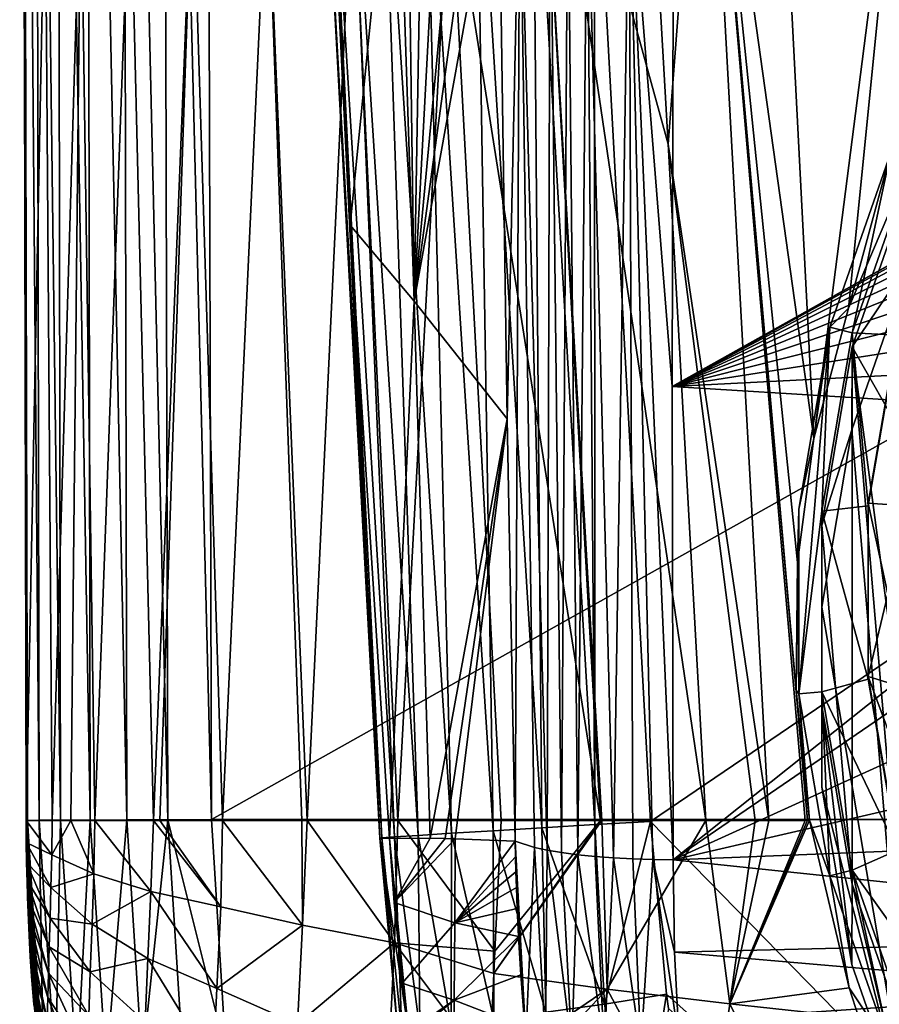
# Model space of a CAD drawing. Header units: metres. Extents: x -105 to 105, y -117 to 62.
# Tile 10 of 256: x -21 to -11, y -98 to -87. Entities that reach past the tile are written whole.
import ezdxf

# ---------------------------------------------------------------- set-up
doc = ezdxf.new("R2010")
doc.units = ezdxf.units.M
doc.layers.add('solid_509432_AD150_SW0001', color=7, linetype='CONTINUOUS')
doc.layers.add('solid_509432_AD150_SW0001_01', color=7, linetype='CONTINUOUS')

msp = doc.modelspace()

# ---------------------------------------------------------------- linework, layer by layer
at = {"layer": 'solid_509432_AD150_SW0001'}
for points in [[(-20.553587, -75.223312, 15.57091), (-20.586266, -75.236336, 15.111692), (-20.501663, -96.089455, 15.50128)], [(-20.553587, -75.223312, 15.57091), (-20.375988, -96.088249, 15.956276), (-20.4167, -75.222595, 16.010487)], [(-20.553587, -75.223312, 15.57091), (-20.501663, -96.089455, 15.50128), (-20.375988, -96.088249, 15.956276)], [(-20.4167, -75.222595, 16.010487), (-20.147142, -96.087173, 16.36919), (-20.182926, -75.221359, 16.407114)], [(-20.4167, -75.222595, 16.010487), (-20.375988, -96.088249, 15.956276), (-20.147142, -96.087173, 16.36919)], [(-20.182926, -75.221359, 16.407114), (-19.827883, -96.085884, 16.716967), (-19.864649, -75.219681, 16.739777)], [(-20.182926, -75.221359, 16.407114), (-20.147142, -96.087173, 16.36919), (-19.827883, -96.085884, 16.716967)], [(-19.864649, -75.219681, 16.739777), (-19.435991, -96.084549, 16.980221), (-19.478737, -75.217644, 16.990843)], [(-19.864649, -75.219681, 16.739777), (-19.827883, -96.085884, 16.716967), (-19.435991, -96.084549, 16.980221)], [(-19.478737, -75.217644, 16.990843), (-18.993311, -96.083244, 17.144279), (-19.045641, -75.215363, 17.147009)], [(-19.478737, -75.217644, 16.990843), (-19.435991, -96.084549, 16.980221), (-18.993311, -96.083244, 17.144279)], [(-19.045641, -75.215363, 17.147009), (-18.524509, -96.082024, 17.200001), (-18.577246, -77.482422, 17.200001)], [(-19.045641, -75.215363, 17.147009), (-18.993311, -96.083244, 17.144279), (-18.524509, -96.082024, 17.200001)], [(-20.501663, -96.089455, 15.50128), (-20.586266, -75.236336, 15.111692), (-20.585068, -75.458267, 15.110991)], [(-20.501663, -96.089455, 15.50128), (-20.585068, -75.458267, 15.110991), (-20.540806, -85.739471, 15.074918)], [(-14.037505, -81.372719, -4.69727), (-13.61407, -88.814812, -3.956072), (-15.045014, -83.603821, -2.890023)], [(-13.213163, -83.60778, -5.308369), (-13.61407, -88.814812, -3.956072), (-14.037505, -81.372719, -4.69727)], [(-15.045014, -83.603821, -2.890023), (-14.339569, -96.089996, -1.680412), (-15.961413, -85.802399, -0.915654)], [(-15.045014, -83.603821, -2.890023), (-13.20595, -96.090149, -3.146341), (-14.325008, -96.089996, -1.70111)], [(-13.61407, -88.814812, -3.956072), (-13.20595, -96.090149, -3.146341), (-15.045014, -83.603821, -2.890023)], [(-15.045014, -83.603821, -2.890023), (-14.325008, -96.089996, -1.70111), (-14.339569, -96.089996, -1.680412)], [(-13.213163, -83.60778, -5.308369), (-12.529078, -96.089996, -3.894863), (-13.61407, -88.814812, -3.956072)], [(-13.213163, -83.60778, -5.308369), (-12.116016, -96.088875, -4.313594), (-12.139328, -96.090004, -4.29051)], [(-12.237126, -94.687988, -4.444742), (-12.116016, -96.088875, -4.313594), (-13.213163, -83.60778, -5.308369)], [(-13.213163, -83.60778, -5.308369), (-12.139328, -96.090004, -4.29051), (-12.529078, -96.089996, -3.894863)], [(-13.213163, -83.60778, -5.308369), (-12.39123, -85.297821, -5.888096), (-12.047122, -91.982277, -5.103366)], [(-12.221419, -93.314217, -4.702825), (-13.213163, -83.60778, -5.308369), (-12.047122, -91.982277, -5.103366)], [(-12.221419, -93.314217, -4.702825), (-12.237126, -94.687988, -4.444742), (-13.213163, -83.60778, -5.308369)], [(-10.984133, -83.69445, -7.372534), (-12.047122, -91.982277, -5.103366), (-12.39123, -85.297821, -5.888096)], [(-11.675047, -90.578789, -5.684936), (-12.047122, -91.982277, -5.103366), (-10.984133, -83.69445, -7.372534)], [(-11.064455, -89.148354, -6.441556), (-11.675047, -90.578789, -5.684936), (-10.984133, -83.69445, -7.372534)], [(-16.537998, -84.702751, 7.310796), (-17.257891, -85.208656, 10.310351), (-17.032469, -89.684105, 10.246746)], [(-16.345411, -90.503235, 7.895568), (-16.537998, -84.702751, 7.310796), (-17.032469, -89.684105, 10.246746)], [(-16.345411, -90.503235, 7.895568), (-16.42384, -84.880257, 6.961507), (-16.537998, -84.702751, 7.310796)], [(-15.493311, -96.201378, 13.360885), (-16.230007, -84.778549, 13.25208), (-15.680313, -84.755074, 13.606941)], [(-14.972982, -96.169876, 13.666773), (-15.680313, -84.755074, 13.606941), (-15.066791, -84.729057, 13.833998)], [(-14.972982, -96.169876, 13.666773), (-15.493311, -96.201378, 13.360885), (-15.680313, -84.755074, 13.606941)], [(-14.401991, -96.135704, 13.861966), (-15.066791, -84.729057, 13.833998), (-14.404445, -85.035896, 13.922807)], [(-14.401991, -96.135704, 13.861966), (-14.972982, -96.169876, 13.666773), (-15.066791, -84.729057, 13.833998)], [(-16.693569, -96.277519, 11.33454), (-17.337196, -84.82756, 10.965287), (-17.256792, -84.823471, 11.615026)], [(-16.712233, -96.281815, 10.731438), (-17.257891, -85.208656, 10.310351), (-17.337196, -84.82756, 10.965287)], [(-16.693569, -96.277519, 11.33454), (-16.712233, -96.281815, 10.731438), (-17.337196, -84.82756, 10.965287)], [(-16.554399, -96.26796, 11.922535), (-17.256792, -84.823471, 11.615026), (-17.037474, -84.813583, 12.231826)], [(-16.554399, -96.26796, 11.922535), (-16.693569, -96.277519, 11.33454), (-17.256792, -84.823471, 11.615026)], [(-16.30039, -96.251495, 12.470699), (-17.037474, -84.813583, 12.231826), (-16.689692, -84.79837, 12.786314)], [(-16.30039, -96.251495, 12.470699), (-16.554399, -96.26796, 11.922535), (-17.037474, -84.813583, 12.231826)], [(-15.941851, -96.228912, 12.956722), (-16.689692, -84.79837, 12.786314), (-16.230007, -84.778549, 13.25208)], [(-15.941851, -96.228912, 12.956722), (-16.30039, -96.251495, 12.470699), (-16.689692, -84.79837, 12.786314)], [(-15.493311, -96.201378, 13.360885), (-15.941851, -96.228912, 12.956722), (-16.230007, -84.778549, 13.25208)], [(-16.345411, -90.503235, 7.895568), (-16.250858, -85.094521, 6.448054), (-16.42384, -84.880257, 6.961507)], [(0, -86.724808, 14.3), (-13.803509, -96.100266, 13.938542), (-14.404445, -85.035896, 13.922807)], [(-14.401991, -96.135704, 13.861966), (-14.404445, -85.035896, 13.922807), (-13.803509, -96.100266, 13.938542)], [(-16.345411, -90.503235, 7.895568), (-16.064289, -85.264275, 5.913379), (-16.250858, -85.094521, 6.448054)], [(-16.712233, -96.281815, 10.731438), (-17.032469, -89.684105, 10.246746), (-17.257891, -85.208656, 10.310351)], [(-16.345411, -90.503235, 7.895568), (-15.865067, -85.387039, 5.361509), (-16.064289, -85.264275, 5.913379)], [(-16.345411, -90.503235, 7.895568), (-15.65515, -85.460556, 4.797898), (-15.865067, -85.387039, 5.361509)], [(-16.345411, -90.503235, 7.895568), (-15.437378, -85.483215, 4.229183), (-15.65515, -85.460556, 4.797898)], [(-16.345411, -90.503235, 7.895568), (-15.345352, -91.768074, 5.359653), (-15.437378, -85.483215, 4.229183)], [(-15.20666, -85.534195, 3.803118), (-15.437378, -85.483215, 4.229183), (-15.345352, -91.768074, 5.359653)], [(-15.20666, -85.534195, 3.803118), (-15.345352, -91.768074, 5.359653), (-15.257421, -96.312363, 6.182666)], [(-15.20666, -85.534195, 3.803118), (-15.257421, -96.312363, 6.182666), (-15.050885, -96.38047, 5.81534)], [(-15.20666, -85.534195, 3.803118), (-15.050885, -96.38047, 5.81534), (-14.913863, -96.409859, 5.64775)], [(-14.882338, -85.574936, 3.440921), (-15.20666, -85.534195, 3.803118), (-14.913863, -96.409859, 5.64775)], [(-14.882338, -85.574936, 3.440921), (-14.913863, -96.409859, 5.64775), (-14.758024, -96.436249, 5.49669)], [(-14.692372, -85.590874, 3.291714), (-14.882338, -85.574936, 3.440921), (-14.758024, -96.436249, 5.49669)], [(-14.692372, -85.590874, 3.291714), (-14.758024, -96.436249, 5.49669), (-14.585498, -96.459259, 5.364278)], [(-14.484109, -85.604004, 3.164168), (-14.692372, -85.590874, 3.291714), (-14.585498, -96.459259, 5.364278)], [(-14.484109, -85.604004, 3.164168), (-14.585498, -96.459259, 5.364278), (-14.398626, -96.478577, 5.252326)], [(-14.484109, -85.604004, 3.164168), (-14.398626, -96.478577, 5.252326), (-14.199904, -96.493958, 5.162329)], [(-14.033293, -85.621147, 2.986749), (-14.484109, -85.604004, 3.164168), (-14.199904, -96.493958, 5.162329)], [(-20.538742, -86.383774, 15.072433), (-20.311642, -85.706978, 12.693085), (-20.518047, -96.090012, 15.031789)], [(-20.311642, -85.706978, 12.693085), (-20.236242, -96.089996, 12.81924), (-20.518047, -96.090012, 15.031789)], [(-19.927584, -85.710289, 10.316979), (-20.236242, -96.089996, 12.81924), (-20.311642, -85.706978, 12.693085)], [(-19.927584, -85.710289, 10.316979), (-20.036516, -96.089996, 11.744975), (-20.236242, -96.089996, 12.81924)], [(-19.927584, -85.710289, 10.316979), (-19.77836, -96.089996, 10.593157), (-20.036516, -96.089996, 11.744975)], [(-19.396835, -85.713547, 7.963664), (-19.77836, -96.089996, 10.593157), (-19.927584, -85.710289, 10.316979)], [(-14.033293, -85.621147, 2.986749), (-14.199904, -96.493958, 5.162329), (-13.991979, -96.50518, 5.095483)], [(-14.033293, -85.621147, 2.986749), (-13.559726, -96.514633, 5.034499), (-13.570243, -91.42173, 4.044819)], [(-14.033293, -85.621147, 2.986749), (-13.777633, -96.5121, 5.052683), (-13.559726, -96.514633, 5.034499)], [(-14.033293, -85.621147, 2.986749), (-13.570243, -91.42173, 4.044819), (-13.554773, -85.62616, 2.917862)], [(-14.033293, -85.621147, 2.986749), (-13.991979, -96.50518, 5.095483), (-13.777633, -96.5121, 5.052683)], [(-13.554773, -85.62616, 2.917862), (-13.570243, -91.42173, 4.044819), (-3.569091, -85.812988, 2.6878)], [(-20.501663, -96.089455, 15.50128), (-20.540806, -85.739471, 15.074918), (-20.538742, -86.383774, 15.072433)], [(-19.396835, -85.713547, 7.963664), (-19.14897, -96.089996, 8.349162), (-19.77836, -96.089996, 10.593157)], [(-18.72703, -85.716743, 5.649048), (-19.14897, -96.089996, 8.349162), (-19.396835, -85.713547, 7.963664)], [(-18.72703, -85.716743, 5.649048), (-19.078514, -96.089996, 8.12934), (-19.14897, -96.089996, 8.349162)], [(-18.72703, -85.716743, 5.649048), (-18.403667, -96.089996, 6.225033), (-19.078514, -96.089996, 8.12934)], [(-17.92643, -85.719849, 3.387864), (-18.403667, -96.089996, 6.225033), (-18.72703, -85.716743, 5.649048)], [(-17.92643, -85.719849, 3.387864), (-17.552036, -96.089996, 4.180259), (-18.403667, -96.089996, 6.225033)], [(-17.92643, -85.719849, 3.387864), (-17.494476, -96.089996, 4.05242), (-17.552036, -96.089996, 4.180259)], [(-17.003551, -85.722847, 1.193771), (-17.494476, -96.089996, 4.05242), (-17.92643, -85.719849, 3.387864)], [(-17.003551, -85.722847, 1.193771), (-16.521551, -96.089996, 2.038469), (-17.494476, -96.089996, 4.05242)], [(-15.961413, -85.802399, -0.915654), (-16.521551, -96.089996, 2.038469), (-17.003551, -85.722847, 1.193771)], [(-15.961413, -85.802399, -0.915654), (-15.41, -96.089996, 0), (-16.521551, -96.089996, 2.038469)], [(-15.961413, -85.802399, -0.915654), (-14.339569, -96.089996, -1.680412), (-15.41, -96.089996, 0)], [(-13.570243, -91.42173, 4.044819), (-4.166988, -86.15667, 2.770554), (-3.569091, -85.812988, 2.6878)], [(-13.570243, -91.42173, 4.044819), (-4.73062, -86.552116, 2.862456), (-4.166988, -86.15667, 2.770554)], [(-20.501663, -96.089455, 15.50128), (-20.538742, -86.383774, 15.072433), (-20.518047, -96.090012, 15.031789)], [(-13.570243, -91.42173, 4.044819), (-5.255723, -86.99617, 2.962779), (-4.73062, -86.552116, 2.862456)], [(0, -86.724808, 14.3), (0, -110.232567, 14.3), (-13.803509, -96.100266, 13.938542)], [(-13.570243, -91.42173, 4.044819), (-5.737248, -87.484619, 3.070569), (-5.255723, -86.99617, 2.962779)], [(-13.570243, -91.42173, 4.044819), (-6.171849, -88.014099, 3.185084), (-5.737248, -87.484619, 3.070569)], [(-13.570243, -91.42173, 4.044819), (-6.555947, -88.580002, 3.305329), (-6.171849, -88.014099, 3.185084)], [(-13.570243, -91.42173, 4.044819), (-6.886197, -89.17765, 3.430311), (-6.555947, -88.580002, 3.305329)], [(-13.61407, -88.814812, -3.956072), (-12.529078, -96.089996, -3.894863), (-12.677906, -96.089996, -3.737025)], [(-13.61407, -88.814812, -3.956072), (-12.677906, -96.089996, -3.737025), (-13.20595, -96.090149, -3.146341)], [(-11.218225, -88.903152, -3.41583), (-11.875161, -90.781593, -3.050699), (-11.675047, -90.578789, -5.684936)], [(-11.632822, -90.841881, -3.03898), (-11.875161, -90.781593, -3.050699), (-11.218225, -88.903152, -3.41583)], [(-11.218225, -88.903152, -3.41583), (-11.675047, -90.578789, -5.684936), (-11.064455, -89.148354, -6.441556)], [(-10.989248, -89.001663, -3.396683), (-11.632822, -90.841881, -3.03898), (-11.218225, -88.903152, -3.41583)], [(-11.148109, -90.866913, -2.524756), (-11.632822, -90.841881, -3.03898), (-10.989248, -89.001663, -3.396683)], [(-13.570243, -91.42173, 4.044819), (-7.160326, -89.802841, 3.559148), (-6.886197, -89.17765, 3.430311)], [(-10.989263, -89.154335, -4.181978), (-11.632832, -90.994568, -3.824274), (-11.079106, -91.968613, -3.634939)], [(-11, -90.05616, -8.692779), (-11.632832, -90.994568, -3.824274), (-10.989263, -89.154335, -4.181978)], [(-16.712233, -96.281815, 10.731438), (-16.610828, -96.282997, 10.142673), (-17.032469, -89.684105, 10.246746)], [(-16.345411, -90.503235, 7.895568), (-17.032469, -89.684105, 10.246746), (-16.610828, -96.282997, 10.142673)], [(-13.570243, -91.42173, 4.044819), (-7.375786, -90.449646, 3.690622), (-7.160326, -89.802841, 3.559148)], [(-11.636713, -91.887367, -8.336827), (-11.632832, -90.994568, -3.824274), (-11, -90.05616, -8.692779)], [(-11, -99.471596, -6.862603), (-11.636713, -91.887367, -8.336827), (-11, -90.05616, -8.692779)], [(-13.570243, -91.42173, 4.044819), (-7.530797, -91.113152, 3.823729), (-7.375786, -90.449646, 3.690622)], [(-16.345411, -90.503235, 7.895568), (-16.610828, -96.282997, 10.142673), (-16.172905, -96.28289, 8.676182)], [(-16.345411, -90.503235, 7.895568), (-16.172905, -96.28289, 8.676182), (-15.345352, -91.768074, 5.359653)], [(-11.875161, -90.781593, -3.050699), (-12.047122, -91.982277, -5.103366), (-11.675047, -90.578789, -5.684936)], [(-11.875161, -90.781593, -3.050699), (-12.208156, -92.740463, -2.669933), (-12.047122, -91.982277, -5.103366)], [(-11.875161, -90.781593, -3.050699), (-12.208156, -94.726555, -2.283875), (-12.208156, -92.740463, -2.669933)], [(-11.959011, -92.760742, -2.665991), (-12.208156, -94.726555, -2.283875), (-11.875161, -90.781593, -3.050699)], [(-11.632822, -90.841881, -3.03898), (-11.959011, -92.760742, -2.665991), (-11.875161, -90.781593, -3.050699)], [(-11.460716, -92.705833, -2.167306), (-11.959011, -92.760742, -2.665991), (-11.632822, -90.841881, -3.03898)], [(-11.460716, -92.705833, -2.167306), (-11.632822, -90.841881, -3.03898), (-11.148109, -90.866913, -2.524756)], [(-11.148103, -90.838264, -2.377516), (-11.460722, -92.677269, -2.020051), (-11.148109, -90.866913, -2.524756)], [(-11.207184, -92.694626, -2.271357), (-11.460722, -92.677269, -2.020051), (-11.148103, -90.838264, -2.377516)], [(-11.460722, -92.677269, -2.020051), (-11.460716, -92.705833, -2.167306), (-11.148109, -90.866913, -2.524756)], [(-11.632832, -90.994568, -3.824274), (-11.959018, -92.913452, -3.45128), (-11.632831, -96.777748, -2.700138)], [(-11.636713, -91.887367, -8.336827), (-11.959018, -92.913452, -3.45128), (-11.632832, -90.994568, -3.824274)], [(-11.632832, -90.994568, -3.824274), (-11.25, -93.886154, -3.262206), (-11.079106, -91.968613, -3.634939)], [(-11.632832, -90.994568, -3.824274), (-10.989261, -98.617981, -2.342433), (-11.25, -93.886154, -3.262206)], [(-11.632832, -90.994568, -3.824274), (-11.632831, -96.777748, -2.700138), (-10.989261, -98.617981, -2.342433)], [(-13.570243, -91.42173, 4.044819), (-7.62436, -91.788414, 3.957484), (-7.530797, -91.113152, 3.823729)], [(-13.570243, -91.42173, 4.044819), (-13.559726, -96.514633, 5.034499), (-7.62436, -91.788414, 3.957484)], [(-15.345352, -91.768074, 5.359653), (-16.172905, -96.28289, 8.676182), (-16.010284, -96.285973, 8.186768)], [(-15.345352, -91.768074, 5.359653), (-16.010284, -96.285973, 8.186768), (-15.902508, -96.288673, 7.875089)], [(-15.345352, -91.768074, 5.359653), (-15.902508, -96.288673, 7.875089), (-15.257421, -96.312363, 6.182666)], [(-13.559726, -96.514633, 5.034499), (-7.655401, -92.466972, 4.090209), (-7.62436, -91.788414, 3.957484)], [(-11.959449, -93.796318, -7.965765), (-11.959018, -92.913452, -3.45128), (-11.636713, -91.887367, -8.336827)], [(-11, -99.471596, -6.862603), (-11.959449, -93.796318, -7.965765), (-11.636713, -91.887367, -8.336827)], [(-12.208156, -92.740463, -2.669933), (-12.221419, -93.314217, -4.702825), (-12.047122, -91.982277, -5.103366)], [(-13.559726, -96.514633, 5.034499), (-7.539588, -93.77375, 4.341133), (-7.655401, -92.466972, 4.090209)], [(-11.460722, -92.677269, -2.020051), (-11.460722, -94.541695, -1.657642), (-11.460716, -92.705833, -2.167306)], [(-11.25, -93.657188, -2.084253), (-11.460722, -94.541695, -1.657642), (-11.460722, -92.677269, -2.020051)], [(-11.207184, -92.694626, -2.271357), (-11.25, -93.657188, -2.084253), (-11.460722, -92.677269, -2.020051)], [(-12.208156, -92.740463, -2.669933), (-12.208156, -94.726555, -2.283875), (-12.221419, -93.314217, -4.702825)], [(-11.959011, -92.760742, -2.665991), (-11.959011, -94.706276, -2.287817), (-12.208156, -94.726555, -2.283875)], [(-11.460716, -94.570381, -1.804875), (-11.959011, -92.760742, -2.665991), (-11.460716, -92.705833, -2.167306)], [(-11.460716, -94.570381, -1.804875), (-11.959011, -94.706276, -2.287817), (-11.959011, -92.760742, -2.665991)], [(-11.460722, -94.541695, -1.657642), (-11.460716, -94.570381, -1.804875), (-11.460716, -92.705833, -2.167306)], [(-11.959449, -95.73143, -7.589617), (-11.959018, -94.858856, -3.073133), (-11.959018, -92.913452, -3.45128)], [(-11.959449, -95.73143, -7.589617), (-11.959018, -92.913452, -3.45128), (-11.959449, -93.796318, -7.965765)], [(-11.959018, -92.913452, -3.45128), (-11.959018, -94.858856, -3.073133), (-11.632831, -96.777748, -2.700138)], [(-12.208156, -94.726555, -2.283875), (-12.237126, -94.687988, -4.444742), (-12.221419, -93.314217, -4.702825)], [(-11.25, -93.657188, -2.084253), (-11.207184, -94.619751, -1.89715), (-11.460722, -94.541695, -1.657642)], [(-13.559726, -96.514633, 5.034499), (-7.194903, -95.044136, 4.578875), (-7.539588, -93.77375, 4.341133)], [(-11, -99.471596, -6.862603), (-11.959449, -95.73143, -7.589617), (-11.959449, -93.796318, -7.965765)], [(-11.148109, -96.409294, -1.447426), (-11.959011, -94.706276, -2.287817), (-11.460716, -94.570381, -1.804875)], [(-11.460722, -94.541695, -1.657642), (-11.148103, -96.380699, -1.300177), (-11.460716, -94.570381, -1.804875)], [(-11.079108, -95.574722, -1.711523), (-11.148103, -96.380699, -1.300177), (-11.460722, -94.541695, -1.657642)], [(-11.207184, -94.619751, -1.89715), (-11.079108, -95.574722, -1.711523), (-11.460722, -94.541695, -1.657642)], [(-11.148103, -96.380699, -1.300177), (-11.148109, -96.409294, -1.447426), (-11.460716, -94.570381, -1.804875)], [(-12.237126, -94.687988, -4.444742), (-12.092803, -96.087761, -4.336493), (-12.116016, -96.088875, -4.313594)], [(-12.208156, -94.726555, -2.283875), (-12.092803, -96.087761, -4.336493), (-12.237126, -94.687988, -4.444742)], [(-11.959011, -94.706276, -2.287817), (-11.875161, -96.685425, -1.90311), (-12.208156, -94.726555, -2.283875)], [(-11.959011, -94.706276, -2.287817), (-11.632822, -96.625137, -1.914829), (-11.875161, -96.685425, -1.90311)], [(-11.148109, -96.409294, -1.447426), (-11.632822, -96.625137, -1.914829), (-11.959011, -94.706276, -2.287817)], [(-12.208156, -94.726555, -2.283875), (-11.875161, -96.685425, -1.90311), (-12.092803, -96.087761, -4.336493)], [(-11.636713, -97.640388, -7.218554), (-11.959018, -94.858856, -3.073133), (-11.959449, -95.73143, -7.589617)], [(-11.636713, -97.640388, -7.218554), (-11.632831, -96.777748, -2.700138), (-11.959018, -94.858856, -3.073133)], [(-13.559726, -96.514633, 5.034499), (-6.631627, -96.238182, 4.795949), (-7.194903, -95.044136, 4.578875)], [(-11, -99.471596, -6.862603), (-11.636713, -97.640388, -7.218554), (-11.959449, -95.73143, -7.589617)], [(-20.501663, -96.089455, 15.50128), (-20.518047, -96.090012, 15.031789), (-20.348511, -98.837517, 15.048709)], [(-20.236242, -96.089996, 12.81924), (-20.24226, -96.459984, 12.881015), (-20.518047, -96.090012, 15.031789)], [(-20.472094, -97.554703, 15.032471), (-20.518047, -96.090012, 15.031789), (-20.515547, -96.327072, 15.029744)], [(-20.24226, -96.459984, 12.881015), (-20.515547, -96.327072, 15.029744), (-20.518047, -96.090012, 15.031789)], [(-20.457745, -97.765991, 15.035388), (-20.518047, -96.090012, 15.031789), (-20.472094, -97.554703, 15.032471)], [(-20.43302, -98.069214, 15.039653), (-20.518047, -96.090012, 15.031789), (-20.457745, -97.765991, 15.035388)], [(-20.404018, -98.366531, 15.04358), (-20.518047, -96.090012, 15.031789), (-20.43302, -98.069214, 15.039653)], [(-20.369926, -98.667206, 15.047009), (-20.518047, -96.090012, 15.031789), (-20.404018, -98.366531, 15.04358)], [(-20.348511, -98.837517, 15.048709), (-20.518047, -96.090012, 15.031789), (-20.369926, -98.667206, 15.047009)], [(-20.328712, -98.837372, 15.517607), (-20.375988, -96.088249, 15.956276), (-20.501663, -96.089455, 15.50128)], [(-20.328712, -98.837372, 15.517607), (-20.501663, -96.089455, 15.50128), (-20.348511, -98.837517, 15.048709)], [(-20.201406, -98.820686, 15.969059), (-20.147142, -96.087173, 16.36919), (-20.375988, -96.088249, 15.956276)], [(-20.328712, -98.837372, 15.517607), (-20.201406, -98.820686, 15.969059), (-20.375988, -96.088249, 15.956276)], [(-20.036516, -96.089996, 11.744975), (-20.24226, -96.459984, 12.881015), (-20.236242, -96.089996, 12.81924)], [(-20.036516, -96.089996, 11.744975), (-19.789015, -96.664726, 10.701658), (-20.24226, -96.459984, 12.881015)], [(-20.201406, -98.820686, 15.969059), (-19.973282, -98.790794, 16.378157), (-20.147142, -96.087173, 16.36919)], [(-19.973282, -98.790794, 16.378157), (-19.827883, -96.085884, 16.716967), (-20.147142, -96.087173, 16.36919)], [(-20.036516, -96.089996, 11.744975), (-19.77836, -96.089996, 10.593157), (-19.789015, -96.664726, 10.701658)], [(-19.973282, -98.790794, 16.378157), (-19.656906, -98.749336, 16.722368), (-19.827883, -96.085884, 16.716967)], [(-19.656906, -98.749336, 16.722368), (-19.435991, -96.084549, 16.980221), (-19.827883, -96.085884, 16.716967)], [(-19.177624, -96.854507, 8.546487), (-19.789015, -96.664726, 10.701658), (-19.77836, -96.089996, 10.593157)], [(-19.14897, -96.089996, 8.349162), (-19.177624, -96.854507, 8.546487), (-19.77836, -96.089996, 10.593157)], [(-19.656906, -98.749336, 16.722368), (-19.269703, -98.698593, 16.982738), (-19.435991, -96.084549, 16.980221)], [(-19.269703, -98.698593, 16.982738), (-18.993311, -96.083244, 17.144279), (-19.435991, -96.084549, 16.980221)], [(-19.269703, -98.698593, 16.982738), (-18.832993, -98.641365, 17.144926), (-18.993311, -96.083244, 17.144279)], [(-18.42441, -97.018288, 6.423691), (-19.177624, -96.854507, 8.546487), (-19.14897, -96.089996, 8.349162)], [(-19.078514, -96.089996, 8.12934), (-18.42441, -97.018288, 6.423691), (-19.14897, -96.089996, 8.349162)], [(-19.078514, -96.089996, 8.12934), (-18.403667, -96.089996, 6.225033), (-18.42441, -97.018288, 6.423691)], [(-18.993311, -96.083244, 17.144279), (-18.370701, -98.581535, 17.200001), (-18.524509, -96.082024, 17.200001)], [(-18.832993, -98.641365, 17.144926), (-18.370701, -98.581535, 17.200001), (-18.993311, -96.083244, 17.144279)], [(-17.546513, -97.216301, 4.361753), (-18.42441, -97.018288, 6.423691), (-18.403667, -96.089996, 6.225033)], [(-17.552036, -96.089996, 4.180259), (-17.546513, -97.216301, 4.361753), (-18.403667, -96.089996, 6.225033)], [(-17.552036, -96.089996, 4.180259), (-17.494476, -96.089996, 4.05242), (-17.546513, -97.216301, 4.361753)], [(-16.55719, -97.407196, 2.35863), (-17.546513, -97.216301, 4.361753), (-17.494476, -96.089996, 4.05242)], [(-16.521551, -96.089996, 2.038469), (-16.55719, -97.407196, 2.35863), (-17.494476, -96.089996, 4.05242)], [(-15.476007, -97.498009, 0.407995), (-16.55719, -97.407196, 2.35863), (-16.521551, -96.089996, 2.038469)], [(-15.41, -96.089996, 0), (-15.476007, -97.498009, 0.407995), (-16.521551, -96.089996, 2.038469)], [(-14.339569, -96.089996, -1.680412), (-15.487183, -97.737068, 0.48582), (-15.476007, -97.498009, 0.407995)], [(-14.339569, -96.089996, -1.680412), (-14.325008, -96.089996, -1.70111), (-15.487183, -97.737068, 0.48582)], [(-14.267882, -97.905937, -1.356208), (-15.487183, -97.737068, 0.48582), (-14.325008, -96.089996, -1.70111)], [(-14.339569, -96.089996, -1.680412), (-15.476007, -97.498009, 0.407995), (-15.41, -96.089996, 0)], [(-14.267882, -97.905937, -1.356208), (-14.325008, -96.089996, -1.70111), (-13.20595, -96.090149, -3.146341)], [(-12.949448, -98.065514, -2.955617), (-14.267882, -97.905937, -1.356208), (-13.20595, -96.090149, -3.146341)], [(-12.949448, -98.065514, -2.955617), (-13.20595, -96.090149, -3.146341), (-12.677906, -96.089996, -3.737025)], [(-12.949448, -98.065514, -2.955617), (-12.116016, -96.088875, -4.313594), (-12.092803, -96.087761, -4.336493)], [(-11.667616, -97.890129, -4.301058), (-12.949448, -98.065514, -2.955617), (-12.092803, -96.087761, -4.336493)], [(-12.949448, -98.065514, -2.955617), (-12.139328, -96.090004, -4.29051), (-12.116016, -96.088875, -4.313594)], [(-12.949448, -98.065514, -2.955617), (-12.529078, -96.089996, -3.894863), (-12.139328, -96.090004, -4.29051)], [(-12.949448, -98.065514, -2.955617), (-12.677906, -96.089996, -3.737025), (-12.529078, -96.089996, -3.894863)], [(-11.875161, -96.685425, -1.90311), (-11.667616, -97.890129, -4.301058), (-12.092803, -96.087761, -4.336493)], [(-15.488494, -98.230598, 13.219206), (-15.941851, -96.228912, 12.956722), (-15.493311, -96.201378, 13.360885)], [(-14.928788, -98.154144, 13.60237), (-15.493311, -96.201378, 13.360885), (-14.972982, -96.169876, 13.666773)], [(-14.928788, -98.154144, 13.60237), (-15.488494, -98.230598, 13.219206), (-15.493311, -96.201378, 13.360885)], [(-14.297665, -98.068596, 13.84792), (-14.972982, -96.169876, 13.666773), (-14.401991, -96.135704, 13.861966)], [(-14.297665, -98.068596, 13.84792), (-14.928788, -98.154144, 13.60237), (-14.972982, -96.169876, 13.666773)], [(-14.297665, -98.068596, 13.84792), (-14.401991, -96.135704, 13.861966), (-13.803509, -96.100266, 13.938542)], [(-14.297665, -98.068596, 13.84792), (-13.803509, -96.100266, 13.938542), (-13.629965, -97.961433, 13.943087)], [(0, -110.232567, 14.3), (-13.629965, -97.961433, 13.943087), (-13.803509, -96.100266, 13.938542)], [(-16.518631, -98.377365, 10.790283), (-16.712233, -96.281815, 10.731438), (-16.693569, -96.277519, 11.33454)], [(-16.712233, -96.281815, 10.731438), (-16.406782, -98.366051, 10.116941), (-16.610828, -96.282997, 10.142673)], [(-16.518631, -98.377365, 10.790283), (-16.406782, -98.366051, 10.116941), (-16.712233, -96.281815, 10.731438)], [(-16.476561, -98.369324, 11.471529), (-16.693569, -96.277519, 11.33454), (-16.554399, -96.26796, 11.922535)], [(-16.476561, -98.369324, 11.471529), (-16.518631, -98.377365, 10.790283), (-16.693569, -96.277519, 11.33454)], [(-16.559963, -96.974869, 10.132686), (-16.172905, -96.28289, 8.676182), (-16.610828, -96.282997, 10.142673)], [(-16.559963, -96.974869, 10.132686), (-16.610828, -96.282997, 10.142673), (-16.406782, -98.366051, 10.116941)], [(-16.559963, -96.974869, 10.132686), (-16.010284, -96.285973, 8.186768), (-16.172905, -96.28289, 8.676182)], [(-16.559963, -96.974869, 10.132686), (-15.902508, -96.288673, 7.875089), (-16.010284, -96.285973, 8.186768)], [(-16.559963, -96.974869, 10.132686), (-15.906199, -97.191345, 8.118491), (-15.902508, -96.288673, 7.875089)], [(-16.282944, -98.341049, 12.125473), (-16.554399, -96.26796, 11.922535), (-16.30039, -96.251495, 12.470699)], [(-16.282944, -98.341049, 12.125473), (-16.476561, -98.369324, 11.471529), (-16.554399, -96.26796, 11.922535)], [(-15.947805, -98.293991, 12.718262), (-16.30039, -96.251495, 12.470699), (-15.941851, -96.228912, 12.956722)], [(-15.947805, -98.293991, 12.718262), (-16.282944, -98.341049, 12.125473), (-16.30039, -96.251495, 12.470699)], [(-15.488494, -98.230598, 13.219206), (-15.947805, -98.293991, 12.718262), (-15.941851, -96.228912, 12.956722)], [(-15.257421, -96.312363, 6.182666), (-15.902508, -96.288673, 7.875089), (-15.906199, -97.191345, 8.118491)], [(-13.559726, -96.514633, 5.034499), (-5.866672, -97.319588, 4.985745), (-6.631627, -96.238182, 4.795949)], [(-20.484886, -97.329239, 15.029923), (-20.515547, -96.327072, 15.029744), (-20.511993, -96.54216, 15.028845)], [(-20.251242, -96.81041, 12.996469), (-20.511993, -96.54216, 15.028845), (-20.515547, -96.327072, 15.029744)], [(-20.472094, -97.554703, 15.032471), (-20.515547, -96.327072, 15.029744), (-20.484886, -97.329239, 15.029923)], [(-20.24226, -96.459984, 12.881015), (-20.251242, -96.81041, 12.996469), (-20.515547, -96.327072, 15.029744)], [(-15.25416, -96.481514, 6.211979), (-15.257421, -96.312363, 6.182666), (-15.906199, -97.191345, 8.118491)], [(-15.25018, -96.643044, 6.239866), (-15.257421, -96.312363, 6.182666), (-15.25416, -96.481514, 6.211979)], [(-15.244989, -96.813026, 6.268938), (-15.257421, -96.312363, 6.182666), (-15.25018, -96.643044, 6.239866)], [(-15.236641, -97.038467, 6.307461), (-15.257421, -96.312363, 6.182666), (-15.244989, -96.813026, 6.268938)], [(-15.222672, -97.340897, 6.358962), (-15.257421, -96.312363, 6.182666), (-15.236641, -97.038467, 6.307461)], [(-15.198442, -97.751114, 6.428566), (-15.257421, -96.312363, 6.182666), (-15.222672, -97.340897, 6.358962)], [(-15.154377, -98.317444, 6.524282), (-15.257421, -96.312363, 6.182666), (-15.198442, -97.751114, 6.428566)], [(-15.143877, -98.43203, 6.543586), (-15.257421, -96.312363, 6.182666), (-15.154377, -98.317444, 6.524282)], [(-15.050885, -96.38047, 5.81534), (-15.257421, -96.312363, 6.182666), (-15.143877, -98.43203, 6.543586)], [(-15.050885, -96.38047, 5.81534), (-15.143877, -98.43203, 6.543586), (-14.932899, -98.499016, 6.184912)], [(-14.913863, -96.409859, 5.64775), (-15.050885, -96.38047, 5.81534), (-14.932899, -98.499016, 6.184912)], [(-14.913863, -96.409859, 5.64775), (-14.932899, -98.499016, 6.184912), (-14.647209, -98.531639, 5.877743)], [(-14.758024, -96.436249, 5.49669), (-14.913863, -96.409859, 5.64775), (-14.647209, -98.531639, 5.877743)], [(-10.53138, -98.17276, -1.104643), (-11.632822, -96.625137, -1.914829), (-11.148109, -96.409294, -1.447426)], [(-19.789015, -96.664726, 10.701658), (-20.251242, -96.81041, 12.996469), (-20.24226, -96.459984, 12.881015)], [(-15.25018, -96.643044, 6.239866), (-15.25416, -96.481514, 6.211979), (-15.906199, -97.191345, 8.118491)], [(-14.585498, -96.459259, 5.364278), (-14.758024, -96.436249, 5.49669), (-14.647209, -98.531639, 5.877743)], [(-14.585498, -96.459259, 5.364278), (-14.647209, -98.531639, 5.877743), (-14.299658, -98.547539, 5.64112)], [(-14.398626, -96.478577, 5.252326), (-14.585498, -96.459259, 5.364278), (-14.299658, -98.547539, 5.64112)], [(-14.199904, -96.493958, 5.162329), (-14.398626, -96.478577, 5.252326), (-14.299658, -98.547539, 5.64112)], [(-14.199904, -96.493958, 5.162329), (-14.299658, -98.547539, 5.64112), (-13.908077, -98.545898, 5.487184)], [(-13.991979, -96.50518, 5.095483), (-14.199904, -96.493958, 5.162329), (-13.908077, -98.545898, 5.487184)], [(-13.777633, -96.5121, 5.052683), (-13.991979, -96.50518, 5.095483), (-13.908077, -98.545898, 5.487184)], [(-13.777633, -96.5121, 5.052683), (-13.908077, -98.545898, 5.487184), (-13.495897, -98.481377, 5.415092)], [(-13.777633, -96.5121, 5.052683), (-13.495897, -98.481377, 5.415092), (-13.54511, -97.506264, 5.226863)], [(-13.777633, -96.5121, 5.052683), (-13.54511, -97.506264, 5.226863), (-13.559726, -96.514633, 5.034499)], [(-13.559726, -96.514633, 5.034499), (-13.54511, -97.506264, 5.226863), (-5.866672, -97.319588, 4.985745)], [(-20.496162, -97.081024, 15.02827), (-20.511993, -96.54216, 15.028845), (-20.507465, -96.73806, 15.028118)], [(-20.259806, -97.140404, 13.128717), (-20.507465, -96.73806, 15.028118), (-20.511993, -96.54216, 15.028845)], [(-20.484886, -97.329239, 15.029923), (-20.511993, -96.54216, 15.028845), (-20.496162, -97.081024, 15.02827)], [(-20.251242, -96.81041, 12.996469), (-20.259806, -97.140404, 13.128717), (-20.511993, -96.54216, 15.028845)], [(-11.632822, -96.625137, -1.914829), (-11.218225, -98.563866, -1.537979), (-11.875161, -96.685425, -1.90311)], [(-11.632822, -96.625137, -1.914829), (-10.989248, -98.465355, -1.557126), (-11.218225, -98.563866, -1.537979)], [(-10.53138, -98.17276, -1.104643), (-10.989248, -98.465355, -1.557126), (-11.632822, -96.625137, -1.914829)], [(-19.789015, -96.664726, 10.701658), (-19.808372, -97.208069, 10.884055), (-20.251242, -96.81041, 12.996469)], [(-19.177624, -96.854507, 8.546487), (-19.808372, -97.208069, 10.884055), (-19.789015, -96.664726, 10.701658)], [(-15.244989, -96.813026, 6.268938), (-15.25018, -96.643044, 6.239866), (-15.906199, -97.191345, 8.118491)], [(-11.875161, -96.685425, -1.90311), (-11.218225, -98.563866, -1.537979), (-11.667616, -97.890129, -4.301058)], [(-20.496162, -97.081024, 15.02827), (-20.507465, -96.73806, 15.028118), (-20.502138, -96.916687, 15.027747)], [(-20.267937, -97.448753, 13.27784), (-20.502138, -96.916687, 15.027747), (-20.507465, -96.73806, 15.028118)], [(-20.259806, -97.140404, 13.128717), (-20.267937, -97.448753, 13.27784), (-20.507465, -96.73806, 15.028118)], [(-19.808372, -97.208069, 10.884055), (-20.259806, -97.140404, 13.128717), (-20.251242, -96.81041, 12.996469)], [(-15.236641, -97.038467, 6.307461), (-15.244989, -96.813026, 6.268938), (-15.906199, -97.191345, 8.118491)], [(-11, -99.471596, -6.862603), (-11.632831, -96.777748, -2.700138), (-11.636713, -97.640388, -7.218554)], [(-11, -99.471596, -6.862603), (-10.989261, -98.617981, -2.342433), (-11.632831, -96.777748, -2.700138)], [(-20.275618, -97.73423, 13.443916), (-20.496162, -97.081024, 15.02827), (-20.502138, -96.916687, 15.027747)], [(-20.267937, -97.448753, 13.27784), (-20.275618, -97.73423, 13.443916), (-20.502138, -96.916687, 15.027747)], [(-19.177624, -96.854507, 8.546487), (-19.208527, -97.577415, 8.791369), (-19.808372, -97.208069, 10.884055)], [(-18.465822, -97.897507, 6.722355), (-19.208527, -97.577415, 8.791369), (-19.177624, -96.854507, 8.546487)], [(-18.42441, -97.018288, 6.423691), (-18.465822, -97.897507, 6.722355), (-19.177624, -96.854507, 8.546487)], [(-17.546513, -97.216301, 4.361753), (-18.465822, -97.897507, 6.722355), (-18.42441, -97.018288, 6.423691)], [(-16.559963, -96.974869, 10.132686), (-16.473095, -97.843079, 10.121925), (-15.906199, -97.191345, 8.118491)], [(-16.559963, -96.974869, 10.132686), (-16.406782, -98.366051, 10.116941), (-16.473095, -97.843079, 10.121925)], [(-15.222672, -97.340897, 6.358962), (-15.236641, -97.038467, 6.307461), (-15.906199, -97.191345, 8.118491)], [(-20.282827, -97.995895, 13.626996), (-20.484886, -97.329239, 15.029923), (-20.496162, -97.081024, 15.02827)], [(-20.275618, -97.73423, 13.443916), (-20.282827, -97.995895, 13.626996), (-20.496162, -97.081024, 15.02827)], [(-19.826775, -97.718498, 11.093331), (-20.267937, -97.448753, 13.27784), (-20.259806, -97.140404, 13.128717)], [(-19.808372, -97.208069, 10.884055), (-19.826775, -97.718498, 11.093331), (-20.259806, -97.140404, 13.128717)], [(-19.208527, -97.577415, 8.791369), (-19.826775, -97.718498, 11.093331), (-19.808372, -97.208069, 10.884055)], [(-17.546513, -97.216301, 4.361753), (-17.598854, -98.281944, 4.730217), (-18.465822, -97.897507, 6.722355)], [(-16.55719, -97.407196, 2.35863), (-17.598854, -98.281944, 4.730217), (-17.546513, -97.216301, 4.361753)], [(-16.473095, -97.843079, 10.121925), (-15.914974, -98.023384, 8.422899), (-15.906199, -97.191345, 8.118491)], [(-15.222672, -97.340897, 6.358962), (-15.906199, -97.191345, 8.118491), (-15.914974, -98.023384, 8.422899)], [(-20.289541, -98.233307, 13.826944), (-20.472094, -97.554703, 15.032471), (-20.484886, -97.329239, 15.029923)], [(-20.282827, -97.995895, 13.626996), (-20.289541, -98.233307, 13.826944), (-20.484886, -97.329239, 15.029923)], [(-15.198442, -97.751114, 6.428566), (-15.222672, -97.340897, 6.358962), (-15.914974, -98.023384, 8.422899)], [(-13.54511, -97.506264, 5.226863), (-4.923309, -98.255569, 5.142517), (-5.866672, -97.319588, 4.985745)], [(-19.844194, -98.19397, 11.329634), (-20.275618, -97.73423, 13.443916), (-20.267937, -97.448753, 13.27784)], [(-19.826775, -97.718498, 11.093331), (-19.844194, -98.19397, 11.329634), (-20.267937, -97.448753, 13.27784)], [(-16.55719, -97.407196, 2.35863), (-16.618189, -98.652527, 2.797064), (-17.598854, -98.281944, 4.730217)], [(-15.535465, -98.771622, 0.854644), (-16.618189, -98.652527, 2.797064), (-16.55719, -97.407196, 2.35863)], [(-15.487183, -97.737068, 0.48582), (-15.535465, -98.771622, 0.854644), (-16.55719, -97.407196, 2.35863)], [(-15.476007, -97.498009, 0.407995), (-15.487183, -97.737068, 0.48582), (-16.55719, -97.407196, 2.35863)], [(-20.295734, -98.446632, 14.043148), (-20.457745, -97.765991, 15.035388), (-20.472094, -97.554703, 15.032471)], [(-20.289541, -98.233307, 13.826944), (-20.295734, -98.446632, 14.043148), (-20.472094, -97.554703, 15.032471)], [(-19.208527, -97.577415, 8.791369), (-19.237867, -98.256638, 9.071959), (-19.826775, -97.718498, 11.093331)], [(-18.505116, -98.725212, 7.063324), (-19.237867, -98.256638, 9.071959), (-19.208527, -97.577415, 8.791369)], [(-18.465822, -97.897507, 6.722355), (-18.505116, -98.725212, 7.063324), (-19.208527, -97.577415, 8.791369)], [(-13.54511, -97.506264, 5.226863), (-13.495897, -98.481377, 5.415092), (-4.923309, -98.255569, 5.142517)], [(-20.30138, -98.636658, 14.274396), (-20.43302, -98.069214, 15.039653), (-20.457745, -97.765991, 15.035388)], [(-20.295734, -98.446632, 14.043148), (-20.30138, -98.636658, 14.274396), (-20.457745, -97.765991, 15.035388)], [(-19.86059, -98.632469, 11.593106), (-20.282827, -97.995895, 13.626996), (-20.275618, -97.73423, 13.443916)], [(-19.844194, -98.19397, 11.329634), (-19.86059, -98.632469, 11.593106), (-20.275618, -97.73423, 13.443916)], [(-19.237867, -98.256638, 9.071959), (-19.844194, -98.19397, 11.329634), (-19.826775, -97.718498, 11.093331)], [(-15.154377, -98.317444, 6.524282), (-15.198442, -97.751114, 6.428566), (-15.914974, -98.023384, 8.422899)], [(-14.267882, -97.905937, -1.356208), (-15.535465, -98.771622, 0.854644), (-15.487183, -97.737068, 0.48582)], [(-16.473095, -97.843079, 10.121925), (-16.406782, -98.366051, 10.116941), (-15.914974, -98.023384, 8.422899)], [(-11.667616, -97.890129, -4.301058), (-11.561239, -98.214767, -4.307004), (-12.949448, -98.065514, -2.955617)], [(-11.218225, -98.563866, -1.537979), (-11.561239, -98.214767, -4.307004), (-11.667616, -97.890129, -4.301058)], [(-19.875917, -99.032509, 11.883819), (-20.289541, -98.233307, 13.826944), (-20.282827, -97.995895, 13.626996)], [(-19.86059, -98.632469, 11.593106), (-19.875917, -99.032509, 11.883819), (-20.282827, -97.995895, 13.626996)], [(-17.598854, -98.281944, 4.730217), (-18.505116, -98.725212, 7.063324), (-18.465822, -97.897507, 6.722355)], [(-14.267882, -97.905937, -1.356208), (-15.559381, -99.284798, 1.058614), (-15.535465, -98.771622, 0.854644)], [(-14.430913, -99.591721, -0.603783), (-15.559381, -99.284798, 1.058614), (-14.267882, -97.905937, -1.356208)], [(-13.214397, -99.882614, -2.069938), (-14.430913, -99.591721, -0.603783), (-14.267882, -97.905937, -1.356208)], [(-13.948031, -99.96537, 13.856706), (-14.297665, -98.068596, 13.84792), (-13.629965, -97.961433, 13.943087)], [(-13.214397, -99.882614, -2.069938), (-14.267882, -97.905937, -1.356208), (-12.949448, -98.065514, -2.955617)], [(-13.948031, -99.96537, 13.856706), (-13.629965, -97.961433, 13.943087), (-13.609261, -98.113106, 13.943629)], [(0, -110.232567, 14.3), (-13.609261, -98.113106, 13.943629), (-13.629965, -97.961433, 13.943087)], [(-16.406782, -98.366051, 10.116941), (-16.399061, -98.421661, 10.116488), (-15.914974, -98.023384, 8.422899)], [(-16.399061, -98.421661, 10.116488), (-15.924469, -98.786255, 8.778343), (-15.914974, -98.023384, 8.422899)], [(-15.154377, -98.317444, 6.524282), (-15.914974, -98.023384, 8.422899), (-15.924469, -98.786255, 8.778343)], [(-13.948031, -99.96537, 13.856706), (-14.928788, -98.154144, 13.60237), (-14.297665, -98.068596, 13.84792)], [(-11.918053, -100.147987, -3.349353), (-13.214397, -99.882614, -2.069938), (-12.949448, -98.065514, -2.955617)], [(-11.918053, -100.147987, -3.349353), (-12.949448, -98.065514, -2.955617), (-11.561239, -98.214767, -4.307004)]]:
    msp.add_3dface(points, dxfattribs=at)
at = {"layer": 'solid_509432_AD150_SW0001_01'}
for points in [[(-18.577246, -77.482422, 17.200001), (-18.524509, -96.082024, 17.200001), (18.588333, -75.235542, 17.200001)], [(-18.524509, -96.082024, 17.200001), (18.524509, -96.082024, 17.200001), (18.588333, -75.235542, 17.200001)], [(-18.524509, -96.082024, 17.200001), (-18.370701, -98.581535, 17.200001), (18.524509, -96.082024, 17.200001)], [(-18.370701, -98.581535, 17.200001), (18.376259, -98.538971, 17.200001), (18.524509, -96.082024, 17.200001)]]:
    msp.add_3dface(points, dxfattribs=at)

doc.saveas('drawing.dxf')
